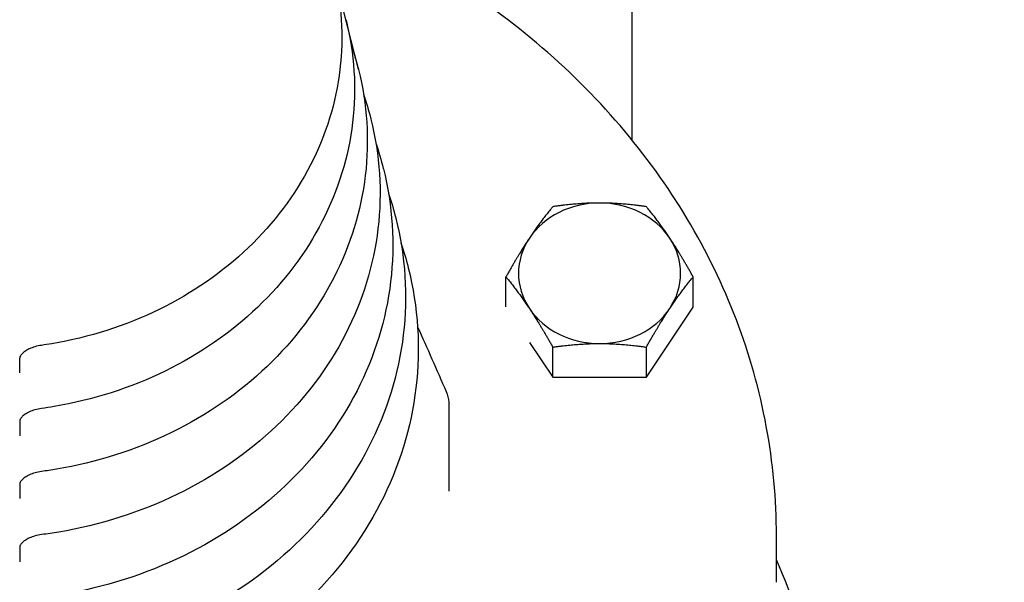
# Model space of a CAD drawing. Extents: x 0 to 796, y 0 to 496.
# Tile 151 of 222: x 350.47 to 353.89, y 276.16 to 278.12. Entities that reach past the tile are written whole.
import ezdxf

# ---------------------------------------------------------------- set-up
doc = ezdxf.new("R2010")
doc.units = 0
doc.header["$LTSCALE"] = 12
doc.header["$MEASUREMENT"] = 0
doc.layers.add('D', color=2, linetype='CONTINUOUS')
doc.layers.add('X', color=1, linetype='CONTINUOUS')
doc.styles.get("Standard").update_dxf_attribs({"font": 'SIMPLEX.SHX', "width": 0.875})
doc.dimstyles.get("Standard").update_dxf_attribs({"dimscale": 28, "dimtxt": 0.125, "dimasz": 0.125, "dimexe": 0.04375, "dimexo": 0.0625, "dimgap": 0.04375, "dimtad": 0, "dimtih": 1, "dimtoh": 1, "dimdec": 4, "dimzin": 12, "dimdsep": 46, "dimlunit": 5, "dimtxsty": 'Standard', "dimcen": 0, "dimclrd": 256, "dimclre": 256, "dimclrt": 256, "dimadec": 1, "dimazin": 3, "dimtfac": 0.875, "dimtdec": 4, "dimtofl": 0, "dimtmove": 0, "dimatfit": 2, "dimfxl": 1, "dimtolj": 1, "dimtzin": 12, "dimlwd": 13, "dimlwe": 13, "dimarcsym": 0})

msp = doc.modelspace()

# ---------------------------------------------------------------- linework, layer by layer
at = {"layer": 'X'}
for p, q in [((352.59592, 277.69736), (352.59592, 279.93013)), ((351.64568, 277.94386), (351.43301, 278.79008)), ((351.60252, 278.11559), (351.60284, 278.11432)), ((351.64568, 277.94386), (351.64599, 277.94261)), ((351.6889, 277.77187), (351.68922, 277.7706)), ((351.73206, 277.60015), (351.73237, 277.59889)), ((351.77528, 277.42815), (351.7756, 277.42688)), ((351.81844, 277.25643), (351.81876, 277.25517)), ((352.15762, 277.11933), (352.15762, 277.22365)), ((352.80714, 277.11902), (352.80714, 277.22365)), ((352.64476, 276.87545), (352.80714, 277.11902)), ((352.23917, 276.9967), (352.32, 276.87545)), ((352.32, 276.87545), (352.32, 276.98008)), ((352.64476, 276.87545), (352.64476, 276.98008)), ((350.47091, 276.89136), (350.47091, 276.94199)), ((352.32, 276.87545), (352.64476, 276.87545)), ((351.95961, 276.78177), (351.95961, 276.48068)), ((350.47091, 276.72289), (350.47091, 276.6726)), ((350.47091, 276.5046), (350.47091, 276.45494)), ((353.09591, 276.16461), (353.09591, 276.32564)), ((350.47091, 276.28585), (350.47091, 276.23617))]:
    msp.add_line(p, q, dxfattribs=at)
msp.add_arc((350.34591, 275.04328), 3, 7.30036, 23.55646, dxfattribs=at)
for centre, major_axis, ratio, start_param, end_param in [((352.48238, 277.23621), (-0.28125, 0), 0.8660254, -1.5707963, -0.5235988), ((352.48238, 277.23621), (-0.28125, 0), 0.8660254, -2.6179939, -1.5707963), ((352.48238, 277.23621), (-0.28125, 0), 0.8660254, -0.5235988, 0.5235988), ((352.48238, 277.23621), (0.28125, 0), 0.8660254, -0.5235988, 0.5235988), ((352.48238, 277.23621), (0.28125, 0), 0.8660254, -2.6179939, -1.5707963), ((352.48238, 277.23621), (0.28125, 0), 0.8660254, -1.5707963, -0.5235988), ((350.54002, 276.81457), (0.00646, -0.04706), 0.0000017, 0, 0.0000881), ((350.54033, 276.59646), (0.00632, -0.04758), 0.0000017, 0, 0.0000886), ((350.54071, 276.3772), (0.00605, -0.04711), 0.0000016, 0, 0.0000898)]:
    msp.add_ellipse(centre, major_axis=major_axis, ratio=ratio, start_param=start_param, end_param=end_param, dxfattribs=at)
at = {"layer": 'X', "extrusion": (1.63191e-14, 4.24164e-17, -1)}
msp.add_ellipse((350.53959, 277.03388), major_axis=(0.00676, -0.04752), ratio=0.0000019, start_param=0, end_param=0.0000942, dxfattribs=at)
at = {"layer": 'X'}
for points, knots in [([(353.09591, 276.32564), (353.09591, 276.57968), (353.04874, 276.83367), (352.86485, 277.31608), (352.72808, 277.54439), (352.37864, 277.95251), (352.16586, 278.13215), (351.78534, 278.36385), (351.63544, 278.43801), (351.4789, 278.4994)], [3.1415927, 3.1415927, 3.1415927, 3.1415927, 3.4604396, 3.4604396, 3.7796486, 3.7796486, 4.0995624, 4.0995624, 4.2871773, 4.2871773, 4.2871773, 4.2871773]), ([(351.55961, 278.28633), (351.58782, 278.17407), (351.59536, 278.05773), (351.56826, 277.82912), (351.5337, 277.7169), (351.42604, 277.50723), (351.35275, 277.40991), (351.17463, 277.23975), (351.0696, 277.16713), (350.83841, 277.05408), (350.71217, 277.01382), (350.57009, 276.98989), (350.55824, 276.98805), (350.54636, 276.98636)], [2.9272869, 2.9272869, 2.9272869, 2.9272869, 3.2438876, 3.2438876, 3.5600376, 3.5600376, 3.8780139, 3.8780139, 4.1983763, 4.1983763, 4.5203046, 4.5203046, 4.549518, 4.549518, 4.549518, 4.549518]), ([(351.60284, 278.11432), (351.63205, 277.99807), (351.63985, 277.87761), (351.61175, 277.64088), (351.57593, 277.52466), (351.46435, 277.30756), (351.38841, 277.20679), (351.20387, 277.03064), (351.09508, 276.95547), (350.85561, 276.83848), (350.72488, 276.79684), (350.57553, 276.77172), (350.56103, 276.76951), (350.54649, 276.76751)], [2.9272864, 2.9272864, 2.9272864, 2.9272864, 3.2440341, 3.2440341, 3.5603505, 3.5603505, 3.8784179, 3.8784179, 4.198768, 4.198768, 4.5206126, 4.5206126, 4.5550974, 4.5550974, 4.5550974, 4.5550974]), ([(351.64599, 277.94261), (351.67621, 277.82237), (351.68427, 277.69778), (351.65518, 277.45293), (351.61811, 277.33273), (351.50266, 277.10819), (351.4241, 277.00397), (351.23319, 276.82181), (351.12065, 276.74408), (350.87294, 276.62312), (350.73772, 276.58007), (350.58107, 276.55375), (350.56389, 276.55117), (350.54665, 276.54888)], [2.9272864, 2.9272864, 2.9272864, 2.9272864, 3.244107, 3.244107, 3.5605059, 3.5605059, 3.8786183, 3.8786183, 4.1989622, 4.1989622, 4.5207654, 4.5207654, 4.5602475, 4.5602475, 4.5602475, 4.5602475]), ([(351.68922, 277.7706), (351.72044, 277.64637), (351.72876, 277.51765), (351.69867, 277.26468), (351.66034, 277.14049), (351.54098, 276.90851), (351.45976, 276.80085), (351.26243, 276.6127), (351.14612, 276.53243), (350.89015, 276.40753), (350.75043, 276.36309), (350.5865, 276.33558), (350.56667, 276.33265), (350.54676, 276.33009)], [2.9272864, 2.9272864, 2.9272864, 2.9272864, 3.2442381, 3.2442381, 3.5607852, 3.5607852, 3.8789783, 3.8789783, 4.1993108, 4.1993108, 4.5210396, 4.5210396, 4.5651254, 4.5651254, 4.5651254, 4.5651254]), ([(351.73237, 277.59889), (351.7646, 277.47067), (351.77317, 277.33783), (351.7421, 277.07674), (351.70253, 276.94856), (351.57929, 276.70914), (351.49545, 276.59803), (351.29174, 276.40387), (351.17169, 276.32104), (350.90748, 276.19217), (350.76327, 276.14632), (350.59204, 276.11761), (350.56952, 276.11433), (350.54691, 276.11151)], [2.9272865, 2.9272865, 2.9272865, 2.9272865, 3.2443005, 3.2443005, 3.560918, 3.560918, 3.8791494, 3.8791494, 4.1994764, 4.1994764, 4.5211698, 4.5211698, 4.569647, 4.569647, 4.569647, 4.569647]), ([(351.7756, 277.42688), (351.80883, 277.29468), (351.81766, 277.1577), (351.78559, 276.88849), (351.74475, 276.75632), (351.6176, 276.50946), (351.53111, 276.39491), (351.32098, 276.19476), (351.19716, 276.10938), (350.92468, 275.97658), (350.77597, 275.92934), (350.59747, 275.89945), (350.57229, 275.89582), (350.54701, 275.89277)], [2.9272865, 2.9272865, 2.9272865, 2.9272865, 3.2444181, 3.2444181, 3.5611687, 3.5611687, 3.8794722, 3.8794722, 4.1997887, 4.1997887, 4.5214153, 4.5214153, 4.5739475, 4.5739475, 4.5739475, 4.5739475]), ([(351.81876, 277.25517), (351.85299, 277.11898), (351.86208, 276.97787), (351.82902, 276.70054), (351.78694, 276.56439), (351.65592, 276.31009), (351.5668, 276.19209), (351.3503, 275.98593), (351.22272, 275.89799), (350.94201, 275.76122), (350.78881, 275.71257), (350.60301, 275.68148), (350.57513, 275.67752), (350.54714, 275.67424)], [2.9272865, 2.9272865, 2.9272865, 2.9272865, 3.2444716, 3.2444716, 3.5612827, 3.5612827, 3.879619, 3.879619, 4.1999306, 4.1999306, 4.5215268, 4.5215268, 4.5779494, 4.5779494, 4.5779494, 4.5779494]), ([(350.49205, 276.96744), (350.48711, 276.96427), (350.48308, 276.96099), (350.477, 276.95498), (350.47491, 276.9522), (350.47193, 276.94719), (350.47133, 276.94522), (350.47095, 276.94312), (350.47091, 276.94255), (350.47091, 276.94201)], [0, 0, 0, 0, 0.023402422, 0.023402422, 0.047409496, 0.047409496, 0.076622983, 0.076622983, 0.090297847, 0.090297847, 0.090297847, 0.090297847]), ([(350.54636, 276.98636), (350.53876, 276.98528), (350.53101, 276.9836), (350.51689, 276.97945), (350.5103, 276.97696), (350.49989, 276.9721), (350.49569, 276.96978), (350.49205, 276.96744)], [0, 0, 0, 0, 0.023147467, 0.023147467, 0.045063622, 0.045063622, 0.062330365, 0.062330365, 0.062330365, 0.062330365]), ([(351.95017, 276.8259), (351.95521, 276.81427), (351.95841, 276.80179), (351.95951, 276.78686), (351.95961, 276.78431), (351.95961, 276.78177)], [0, 0, 0, 0, 0.038791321, 0.038791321, 0.046769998, 0.046769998, 0.046769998, 0.046769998]), ([(350.54649, 276.76751), (350.53891, 276.76647), (350.53119, 276.76484), (350.5171, 276.76077), (350.51051, 276.7583), (350.49895, 276.75296), (350.49384, 276.75003), (350.4852, 276.74408), (350.48166, 276.74102), (350.4761, 276.7352), (350.4742, 276.73245), (350.47158, 276.72759), (350.47114, 276.72576), (350.47093, 276.72396), (350.47091, 276.72358), (350.47091, 276.72321)], [0, 0, 0, 0, 0.02305012, 0.02305012, 0.04493479, 0.04493479, 0.06646621, 0.06646621, 0.088777, 0.088777, 0.11341981, 0.11341981, 0.1437163, 0.1437163, 0.15258654, 0.15258654, 0.15258654, 0.15258654]), ([(350.54665, 276.54888), (350.53908, 276.54787), (350.53136, 276.54628), (350.51726, 276.54227), (350.51067, 276.53983), (350.49908, 276.53453), (350.49395, 276.53162), (350.48528, 276.5257), (350.48172, 276.52265), (350.47614, 276.51685), (350.47422, 276.5141), (350.47159, 276.50928), (350.47115, 276.50747), (350.47093, 276.50569), (350.47091, 276.5053), (350.47091, 276.50493)], [0, 0, 0, 0, 0.02302847, 0.02302847, 0.04492162, 0.04492162, 0.06650381, 0.06650381, 0.08888396, 0.08888396, 0.11360465, 0.11360465, 0.14397254, 0.14397254, 0.15327488, 0.15327488, 0.15327488, 0.15327488]), ([(350.54676, 276.33009), (350.5392, 276.32912), (350.53149, 276.32756), (350.51739, 276.3236), (350.5108, 276.32119), (350.49919, 276.31592), (350.49404, 276.31301), (350.48534, 276.30709), (350.48176, 276.30403), (350.47615, 276.2982), (350.47423, 276.29544), (350.47159, 276.29057), (350.47114, 276.28874), (350.47093, 276.28693), (350.47091, 276.28655), (350.47091, 276.28618)], [0, 0, 0, 0, 0.02299155, 0.02299155, 0.04488206, 0.04488206, 0.06651294, 0.06651294, 0.08897848, 0.08897848, 0.11380618, 0.11380618, 0.14432007, 0.14432007, 0.15318842, 0.15318842, 0.15318842, 0.15318842])]:
    msp.add_open_spline(points, degree=3, knots=knots, dxfattribs=at)
for points in [[(351.62033, 278.02908), (351.63001, 278.00098), (351.63847, 277.97255), (351.64568, 277.94387)], [(351.66363, 277.85723), (351.67325, 277.82907), (351.68168, 277.80059), (351.6889, 277.77187)], [(351.70696, 277.68536), (351.71648, 277.65724), (351.72486, 277.62881), (351.73206, 277.60015)], [(351.75025, 277.51351), (351.75972, 277.48533), (351.76807, 277.45686), (351.77528, 277.42816)], [(351.79356, 277.34165), (351.80294, 277.3135), (351.81124, 277.28507), (351.81844, 277.25643)], [(351.85111, 277.05003), (351.88433, 276.97644), (351.91739, 276.90154), (351.95017, 276.8259)], [(350.47091, 276.94199), (350.47091, 276.942), (350.47091, 276.942), (350.47091, 276.94201)], [(351.95961, 276.78177), (351.95961, 276.78177), (351.95961, 276.78177), (351.95961, 276.78177)], [(350.47091, 276.72321), (350.47091, 276.72321), (350.47091, 276.72321), (350.47091, 276.72321)], [(350.47091, 276.50493), (350.47091, 276.50493), (350.47091, 276.50492), (350.47091, 276.50492)], [(350.47091, 276.28618), (350.47091, 276.28618), (350.47091, 276.28617), (350.47091, 276.28617)]]:
    msp.add_open_spline(points, degree=3, dxfattribs=at)
for points, weights in [([(352.48238, 277.47978), (352.40702, 277.47978), (352.32, 277.46722)], [1.84291623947, 1.84291623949, 1.7106008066]), ([(352.64476, 277.46722), (352.55774, 277.47978), (352.48238, 277.47978)], [1.7106008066, 1.84291623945, 1.84291623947]), ([(352.32, 277.46722), (352.27649, 277.41452), (352.23881, 277.358)], [1.7106008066, 1.84291623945, 1.84291623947]), ([(352.72595, 277.358), (352.68827, 277.41452), (352.64476, 277.46722)], [1.84291623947, 1.84291623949, 1.7106008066]), ([(352.23881, 277.358), (352.20113, 277.30148), (352.15762, 277.22365)], [1.84291623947, 1.84291623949, 1.7106008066]), ([(352.80714, 277.22365), (352.76363, 277.30148), (352.72595, 277.358)], [1.7106008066, 1.84291623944, 1.84291623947]), ([(352.15762, 277.22365), (352.20113, 277.17095), (352.23881, 277.11443)], [1.7106008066, 1.84291623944, 1.84291623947]), ([(352.72595, 277.11443), (352.76363, 277.17095), (352.80714, 277.22365)], [1.84291623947, 1.84291623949, 1.7106008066]), ([(352.23881, 277.11443), (352.27649, 277.05791), (352.32, 276.98008)], [1.84291623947, 1.84291623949, 1.7106008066]), ([(352.64476, 276.98008), (352.68827, 277.05791), (352.72595, 277.11443)], [1.7106008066, 1.84291623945, 1.84291623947]), ([(352.32, 276.98008), (352.40702, 276.99264), (352.48238, 276.99264)], [1.7106008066, 1.84291623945, 1.84291623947]), ([(352.48238, 276.99264), (352.55774, 276.99264), (352.64476, 276.98008)], [1.84291623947, 1.84291623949, 1.7106008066])]:
    msp.add_rational_spline(points, weights, degree=2, dxfattribs=at)

# ---------------------------------------------------------------- leaders
at = {"layer": 'D', "annotation_type": 0, "has_hookline": 1, "hookline_direction": 1, "text_width": 33.25}
msp.add_leader([(371.16342, 274.35128), (347.48566, 330.04442), (343.98566, 330.04442)], dimstyle='Standard', override={"dimgap": 0.04375, "dimtad": 0, "dimarcsym": 1}, dxfattribs=at)

doc.saveas('drawing.dxf')
